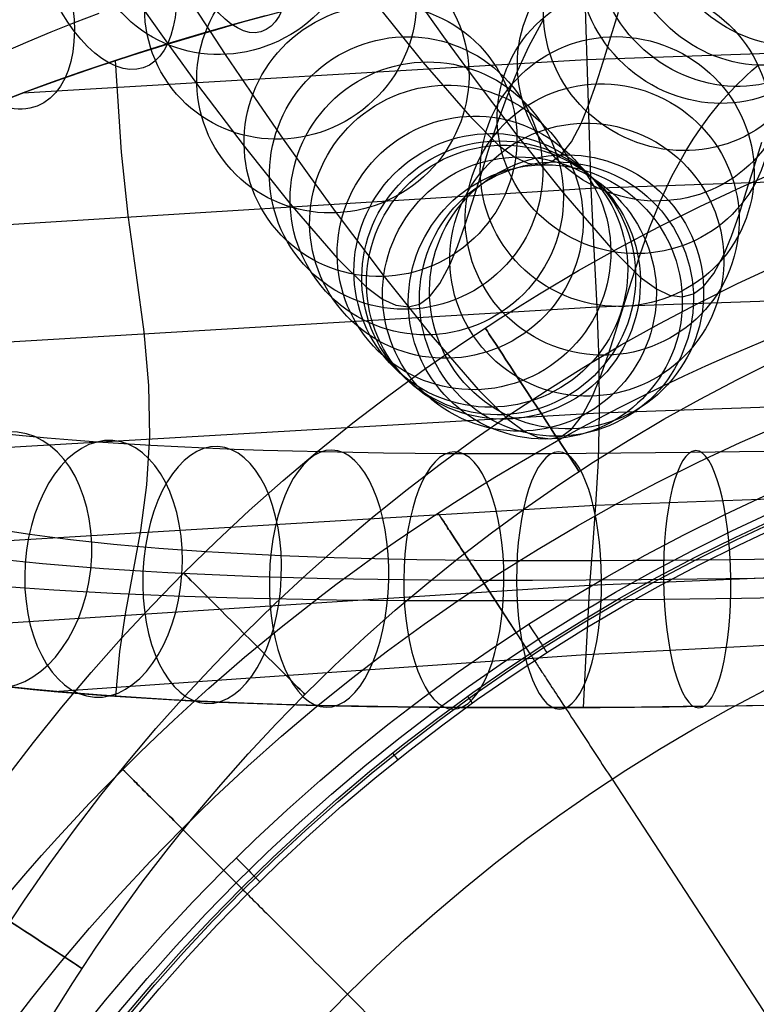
# Model space of a CAD drawing. Extents: x 66.1 to 118.8, y -25.4 to 29.7.
# Tile 14 of 29: x 72.9 to 81.5, y 11.1 to 22.6. Entities that reach past the tile are written whole.
import ezdxf

# ---------------------------------------------------------------- set-up
doc = ezdxf.new("R2010")
doc.units = 0
for name, color, linetype in [('LAYER_02', 110, 'CONTINUOUS'), ('LAYER_05', 157, 'CONTINUOUS'), ('LAYER_06', 254, 'CONTINUOUS'), ('PREDEFINITO', 7, 'CONTINUOUS')]:
    doc.layers.add(name, color=color, linetype=linetype)

msp = doc.modelspace()

# ---------------------------------------------------------------- linework, layer by layer
at = {"layer": 'LAYER_02'}
for p, q in [((74.969, 22.739, 11.233), (75.329, 22.193, 13.414)), ((77.096, 22.772, 27.842), (77.632, 22.102, 33.284)), ((77.558, 22.846, 17.991), (77.875, 22.399, 20.302)), ((74.387, 22.701, 18.393), (74.701, 22.259, 20.68)), ((79.826, 22.398, 67.963), (79.915, 22.684, 69.39)), ((78.871, 22.291, 74.986), (79.039, 22.598, 76.122)), ((77.875, 22.399, 20.302), (78.172, 21.991, 22.623)), ((79.736, 22.107, 66.358), (79.826, 22.398, 67.963)), ((78.735, 21.999, 73.855), (78.871, 22.291, 74.986)), ((74.701, 22.259, 20.68), (74.995, 21.855, 22.977)), ((75.329, 22.193, 13.414), (75.676, 21.679, 15.644)), ((77.632, 22.102, 33.284), (78.18, 21.471, 39.811)), ((79.653, 21.848, 64.748), (79.736, 22.107, 66.358)), ((81.47, 22.004, 79.389), (81.542, 22.066, 79.582)), ((78.172, 21.991, 22.623), (78.73, 21.252, 27.474)), ((78.607, 21.681, 72.563), (78.735, 21.999, 73.855)), ((81.275, 21.819, 78.805), (81.402, 21.942, 79.196)), ((81.402, 21.942, 79.196), (81.47, 22.004, 79.389)), ((74.995, 21.855, 22.977), (75.548, 21.123, 27.783)), ((79.565, 21.599, 62.954), (79.653, 21.848, 64.748)), ((81.181, 21.719, 78.485), (81.275, 21.819, 78.805)), ((81.094, 21.621, 78.163), (81.181, 21.719, 78.485)), ((75.676, 21.679, 15.644), (76.003, 21.205, 17.883)), ((78.5, 21.381, 71.274), (78.607, 21.681, 72.563)), ((79.479, 21.388, 61.156), (79.565, 21.599, 62.954)), ((80.98, 21.48, 77.693), (81.094, 21.621, 78.163)), ((80.877, 21.341, 77.22), (80.98, 21.48, 77.693)), ((78.18, 21.471, 39.811), (78.52, 21.132, 44.446)), ((78.395, 21.064, 69.811), (78.5, 21.381, 71.274)), ((79.365, 21.173, 58.808), (79.479, 21.388, 61.156)), ((78.73, 21.252, 27.474), (79.272, 20.575, 32.979)), ((80.785, 21.205, 76.744), (80.877, 21.341, 77.22)), ((76.003, 21.205, 17.883), (76.322, 20.756, 20.209)), ((78.52, 21.132, 44.446), (78.705, 20.996, 47.187)), ((79.246, 21.022, 56.455), (79.365, 21.173, 58.808)), ((80.702, 21.071, 76.265), (80.785, 21.205, 76.744)), ((81.496, 20.882, 68.147), (81.585, 21.17, 69.587)), ((75.548, 21.123, 27.783), (76.086, 20.451, 33.244)), ((78.304, 20.77, 68.347), (78.395, 21.064, 69.811)), ((79.13, 20.938, 54.274), (79.246, 21.022, 56.455)), ((80.538, 20.771, 75.159), (80.702, 21.071, 76.265)), ((78.705, 20.996, 47.187), (78.858, 20.925, 49.592)), ((78.858, 20.925, 49.592), (79.002, 20.906, 51.997)), ((79.002, 20.906, 51.997), (79.13, 20.938, 54.274)), ((81.404, 20.588, 66.522), (81.496, 20.882, 68.147)), ((76.322, 20.756, 20.209), (76.621, 20.345, 22.542)), ((78.212, 20.473, 66.704), (78.304, 20.77, 68.347)), ((80.404, 20.484, 74.047), (80.538, 20.771, 75.159)), ((79.272, 20.575, 32.979), (79.825, 19.937, 39.567)), ((81.32, 20.325, 64.888), (81.404, 20.588, 66.522)), ((76.086, 20.451, 33.244), (76.635, 19.817, 39.794)), ((78.127, 20.208, 65.058), (78.212, 20.473, 66.704)), ((80.277, 20.169, 72.765), (80.404, 20.484, 74.047)), ((76.621, 20.345, 22.542), (77.182, 19.603, 27.416)), ((81.231, 20.071, 63.065), (81.32, 20.325, 64.888)), ((78.037, 19.953, 63.227), (78.127, 20.208, 65.058)), ((80.17, 19.869, 71.478), (80.277, 20.169, 72.765)), ((81.143, 19.857, 61.235), (81.231, 20.071, 63.065)), ((77.949, 19.739, 61.394), (78.037, 19.953, 63.227)), ((79.825, 19.937, 39.567), (80.168, 19.596, 44.247)), ((80.065, 19.55, 70.008), (80.17, 19.869, 71.478)), ((76.635, 19.817, 39.794), (76.977, 19.477, 44.453)), ((81.027, 19.637, 58.845), (81.143, 19.857, 61.235)), ((77.833, 19.519, 59.004), (77.949, 19.739, 61.394)), ((80.906, 19.484, 56.448), (81.027, 19.637, 58.845)), ((77.182, 19.603, 27.416), (77.726, 18.923, 32.939)), ((79.973, 19.254, 68.531), (80.065, 19.55, 70.008)), ((80.168, 19.596, 44.247), (80.356, 19.457, 47.026)), ((76.977, 19.477, 44.453), (77.164, 19.339, 47.221)), ((77.712, 19.366, 56.611), (77.833, 19.519, 59.004)), ((80.356, 19.457, 47.026), (80.511, 19.386, 49.467)), ((80.788, 19.399, 54.226), (80.906, 19.484, 56.448)), ((77.164, 19.339, 47.221), (77.319, 19.268, 49.653)), ((77.595, 19.281, 54.396), (77.712, 19.366, 56.611)), ((80.511, 19.386, 49.467), (80.657, 19.366, 51.909)), ((80.657, 19.366, 51.909), (80.788, 19.399, 54.226)), ((77.319, 19.268, 49.653), (77.465, 19.248, 52.087)), ((77.465, 19.248, 52.087), (77.595, 19.281, 54.396)), ((79.88, 18.953, 66.867), (79.973, 19.254, 68.531)), ((79.794, 18.685, 65.198), (79.88, 18.953, 66.867)), ((77.726, 18.923, 32.939), (78.28, 18.283, 39.549)), ((79.702, 18.426, 63.338), (79.794, 18.685, 65.198)), ((79.613, 18.207, 61.473), (79.702, 18.426, 63.338)), ((78.28, 18.283, 39.549), (78.626, 17.94, 44.254)), ((79.495, 17.984, 59.04), (79.613, 18.207, 61.473)), ((78.626, 17.94, 44.254), (78.815, 17.8, 47.06)), ((79.372, 17.828, 56.604), (79.495, 17.984, 59.04)), ((78.815, 17.8, 47.06), (78.972, 17.728, 49.527)), ((79.252, 17.741, 54.348), (79.372, 17.828, 56.604)), ((78.972, 17.728, 49.527), (79.12, 17.708, 51.999)), ((79.12, 17.708, 51.999), (79.252, 17.741, 54.348))]:
    msp.add_line(p, q, dxfattribs=at)
at = {"layer": 'LAYER_02', "extrusion": (0.155741, -0.239083, 0.958428)}
msp.add_circle((76.06, -16.387, 17.005), 1.598, dxfattribs=at)
at = {"layer": 'LAYER_02', "extrusion": (0.565605, 0.263702, 0.781379)}
msp.add_circle((-12.874, -15.829, 116.38), 1.597, dxfattribs=at)
at = {"layer": 'LAYER_02', "extrusion": (0.481295, 0.274937, 0.832325)}
msp.add_circle((-19.837, -24.645, 113.105), 1.597, dxfattribs=at)
at = {"layer": 'LAYER_02', "extrusion": (0.148068, -0.221948, 0.963751)}
msp.add_circle((75.826, -17.562, 19.156), 1.598, dxfattribs=at)
at = {"layer": 'LAYER_02', "extrusion": (0.402434, 0.279957, 0.871591)}
msp.add_circle((-27.121, -31.208, 109.158), 1.597, dxfattribs=at)
at = {"layer": 'LAYER_02', "extrusion": (0.331923, 0.279928, 0.900815)}
msp.add_circle((-34.468, -35.427, 104.931), 1.597, dxfattribs=at)
at = {"layer": 'LAYER_02', "extrusion": (0.27103, 0.2761, 0.922123)}
msp.add_circle((-41.575, -37.488, 100.72), 1.597, dxfattribs=at)
at = {"layer": 'LAYER_02', "extrusion": (0.231203, 0.271319, 0.934308)}
msp.add_circle((-46.635, -37.846, 97.644), 1.598, dxfattribs=at)
at = {"layer": 'LAYER_02', "extrusion": (0.132152, -0.188687, 0.973105)}
msp.add_circle((75.293, -20.069, 23.445), 1.599, dxfattribs=at)
at = {"layer": 'LAYER_02', "extrusion": (0.151251, 0.25409, 0.955281)}
msp.add_circle((-57.706, -35.523, 90.415), 1.598, dxfattribs=at)
at = {"layer": 'LAYER_02', "extrusion": (0.101035, 0.233636, 0.967061)}
msp.add_circle((-64.98, -31.638, 84.517), 1.598, dxfattribs=at)
at = {"layer": 'LAYER_02', "extrusion": (0.116197, -0.157725, 0.980623)}
msp.add_circle((74.661, -22.769, 27.799), 1.599, dxfattribs=at)
at = {"layer": 'LAYER_02', "extrusion": (0.071919, 0.210779, 0.974885)}
msp.add_circle((-68.883, -29.144, 79.636), 1.598, dxfattribs=at)
at = {"layer": 'LAYER_02', "extrusion": (0.100893, -0.129867, 0.986385)}
msp.add_circle((73.915, -25.634, 32.284), 1.599, dxfattribs=at)
at = {"layer": 'LAYER_02', "extrusion": (0.092648, -0.115461, 0.988982)}
msp.add_circle((73.421, -27.356, 34.986), 1.6, dxfattribs=at)
at = {"layer": 'LAYER_02', "extrusion": (0.05544, 0.179925, 0.982117)}
msp.add_circle((-70.225, -29.805, 75.203), 1.599, dxfattribs=at)
at = {"layer": 'LAYER_02', "extrusion": (0.086441, -0.104669, 0.990743)}
msp.add_circle((72.957, -28.841, 37.373), 1.6, dxfattribs=at)
at = {"layer": 'LAYER_02', "extrusion": (0.080929, -0.094646, 0.992216)}
msp.add_circle((72.367, -30.526, 39.817), 1.6, dxfattribs=at)
at = {"layer": 'LAYER_02', "extrusion": (0.047517, 0.14264, 0.988633)}
msp.add_circle((-69.233, -34.151, 70.913), 1.599, dxfattribs=at)
at = {"layer": 'LAYER_02', "extrusion": (0.073685, -0.079448, 0.994112)}
msp.add_circle((70.875, -34.096, 43.632), 1.6, dxfattribs=at)
at = {"layer": 'LAYER_02', "extrusion": (0.045765, 0.100911, 0.993842)}
msp.add_circle((-64.267, -43.778, 66.575), 1.6, dxfattribs=at)
at = {"layer": 'LAYER_02', "extrusion": (0.069569, -0.068684, 0.99521)}
msp.add_circle((69.1, -37.652, 46.183), 1.6, dxfattribs=at)
at = {"layer": 'LAYER_02', "extrusion": (0.067668, -0.062631, 0.99574)}
msp.add_circle((67.709, -40.113, 47.472), 1.6, dxfattribs=at)
at = {"layer": 'LAYER_02', "extrusion": (0.066515, -0.057682, 0.996117)}
msp.add_circle((66.238, -42.476, 48.277), 1.6, dxfattribs=at)
at = {"layer": 'LAYER_02', "extrusion": (0.062455, -0.037364, 0.997348)}
msp.add_circle((57.081, -54.047, 51.192), 1.6, dxfattribs=at)
at = {"layer": 'LAYER_02', "extrusion": (0.052305, 0.024994, 0.998318)}
msp.add_circle((-16.694, -76.508, 58.845), 1.6, dxfattribs=at)
at = {"layer": 'LAYER_02', "extrusion": (0.049369, 0.048281, 0.997613)}
msp.add_circle((-41.565, -66.211, 61.248), 1.6, dxfattribs=at)
at = {"layer": 'LAYER_02', "extrusion": (0.05557, 0.002798, 0.998451)}
msp.add_circle((15.306, -76.915, 56.365), 1.6, dxfattribs=at)
at = {"layer": 'LAYER_05'}
for p, q in [((72.969, 16.274, 58.677), (72.745, 16.297, 58.883)), ((73.198, 16.252, 58.475), (72.969, 16.274, 58.677)), ((73.431, 16.231, 58.277), (73.198, 16.252, 58.475)), ((73.668, 16.212, 58.083), (73.431, 16.231, 58.277)), ((73.909, 16.194, 57.893), (73.668, 16.212, 58.083)), ((74.155, 16.177, 57.707), (73.909, 16.194, 57.893)), ((74.404, 16.161, 57.524), (74.155, 16.177, 57.707)), ((74.658, 16.147, 57.346), (74.404, 16.161, 57.524)), ((74.915, 16.134, 57.172), (74.658, 16.147, 57.346)), ((75.176, 16.122, 57.001), (74.915, 16.134, 57.172)), ((75.441, 16.111, 56.835), (75.176, 16.122, 57.001)), ((75.71, 16.101, 56.673), (75.441, 16.111, 56.835)), ((75.983, 16.093, 56.515), (75.71, 16.101, 56.673)), ((76.539, 16.078, 56.211), (75.983, 16.093, 56.515)), ((77.11, 16.068, 55.924), (76.539, 16.078, 56.211)), ((81.498, 16.081, 54.383), (80.832, 16.072, 54.553)), ((82.177, 16.092, 54.228), (81.498, 16.081, 54.383)), ((77.696, 16.061, 55.653), (77.11, 16.068, 55.924)), ((78.296, 16.057, 55.399), (77.696, 16.061, 55.653)), ((78.91, 16.057, 55.163), (78.296, 16.057, 55.399)), ((79.537, 16.06, 54.943), (78.91, 16.057, 55.163)), ((80.178, 16.065, 54.74), (79.537, 16.06, 54.943)), ((80.832, 16.072, 54.553), (80.178, 16.065, 54.74))]:
    msp.add_line(p, q, dxfattribs=at)
at = {"layer": 'LAYER_06'}
for centre, radius in [((90.4, 0.587, 34.673), 22), ((90.4, 0.587, 35.673), 21), ((90.4, 0.587, 33.673), 21), ((90.4, 0.587, 34.673), 20)]:
    msp.add_circle(centre, radius, dxfattribs=at)
at = {"layer": 'LAYER_06', "extrusion": (0.836996, 0.54721, 0)}
msp.add_circle((-27.976, 34.673, 75.986), 1, dxfattribs=at)
at = {"layer": 'LAYER_06', "extrusion": (0.70711, 0.707104, 0)}
msp.add_circle((-42.507, 34.673, 64.338), 1, dxfattribs=at)
at = {"layer": 'LAYER_06', "extrusion": (0.547211, 0.836995, 0)}
msp.add_circle((-54.343, 34.673, 49.959), 1, dxfattribs=at)
at = {"layer": 'PREDEFINITO'}
for p, q in [((79.503, 23.471, 85.386), (79.591, 20.631, 78.337)), ((73.855, 22.669, 80.682), (73.568, 22.559, 80.467)), ((75.793, 22.643, 84.031), (75.411, 22.537, 83.846)), ((75.534, 22.572, 83.906), (75.983, 22.694, 84.119)), ((73.568, 22.559, 80.467), (73.293, 22.45, 80.25)), ((75.411, 22.537, 83.846), (75.044, 22.431, 83.657)), ((75.097, 22.446, 83.685), (75.534, 22.572, 83.906)), ((73.293, 22.45, 80.25), (73.027, 22.339, 80.026)), ((74.667, 22.317, 83.453), (75.097, 22.446, 83.685)), ((75.044, 22.431, 83.657), (74.68, 22.322, 83.461)), ((73.027, 22.339, 80.026), (72.767, 22.227, 79.797)), ((74.243, 22.184, 83.21), (74.667, 22.317, 83.453)), ((74.68, 22.322, 83.461), (74.322, 22.21, 83.256)), ((79.543, 22.135, 82.148), (84.983, 22.318, 81.948)), ((73.828, 22.047, 82.955), (74.243, 22.184, 83.21)), ((74.322, 22.21, 83.256), (73.969, 22.095, 83.044)), ((72.97, 21.743, 82.373), (79.543, 22.135, 82.148)), ((73.421, 21.906, 82.689), (73.828, 22.047, 82.955)), ((73.969, 22.095, 83.044), (73.63, 21.98, 82.828)), ((74.046, 22.12, 83.091), (74.116, 21.053, 80.405)), ((73.63, 21.98, 82.828), (73.298, 21.863, 82.605)), ((73.298, 21.863, 82.605), (72.971, 21.743, 82.373)), ((73.023, 21.762, 82.411), (73.421, 21.906, 82.689)), ((72.635, 21.614, 82.122), (73.023, 21.762, 82.411)), ((72.971, 21.743, 82.373), (72.65, 21.62, 82.133)), ((74.116, 21.053, 80.405), (74.194, 20.318, 78.464)), ((79.591, 20.631, 78.337), (84.997, 20.829, 78.221)), ((69.473, 20.004, 78.584), (79.591, 20.631, 78.337)), ((79.591, 20.631, 78.337), (79.626, 19.922, 76.414)), ((74.194, 20.318, 78.464), (74.291, 19.62, 76.522)), ((79.626, 19.922, 76.414), (79.661, 19.248, 74.482)), ((74.291, 19.62, 76.522), (74.38, 18.959, 74.577)), ((79.661, 19.248, 74.482), (85.012, 19.44, 74.414)), ((68.018, 18.558, 74.715), (79.661, 19.248, 74.482)), ((79.661, 19.248, 74.482), (79.684, 18.612, 72.541)), ((74.38, 18.959, 74.577), (74.434, 18.332, 72.626)), ((79.684, 18.612, 72.541), (79.69, 18.014, 70.589)), ((74.434, 18.332, 72.626), (74.446, 17.736, 70.667)), ((79.69, 18.014, 70.589), (85.018, 18.2, 70.536)), ((67.703, 17.317, 70.785), (79.69, 18.014, 70.589)), ((79.69, 18.014, 70.589), (79.676, 17.455, 68.625)), ((72.685, 17.777, 58.648), (72.965, 17.748, 58.393)), ((72.965, 17.748, 58.393), (73.25, 17.722, 58.144)), ((73.25, 17.722, 58.144), (73.542, 17.697, 57.902)), ((73.542, 17.697, 57.902), (73.84, 17.675, 57.667)), ((74.446, 17.736, 70.667), (74.412, 17.173, 68.699)), ((73.84, 17.675, 57.667), (74.147, 17.654, 57.435)), ((74.147, 17.654, 57.435), (74.459, 17.635, 57.21)), ((74.459, 17.635, 57.21), (74.776, 17.619, 56.992)), ((74.776, 17.619, 56.992), (75.099, 17.604, 56.78)), ((75.099, 17.604, 56.78), (75.432, 17.59, 56.573)), ((75.432, 17.59, 56.573), (75.769, 17.579, 56.372)), ((75.769, 17.579, 56.372), (76.111, 17.568, 56.179)), ((76.111, 17.568, 56.179), (76.457, 17.56, 55.993)), ((76.457, 17.56, 55.993), (76.815, 17.553, 55.81)), ((76.815, 17.553, 55.81), (77.176, 17.547, 55.635)), ((77.176, 17.547, 55.635), (77.542, 17.543, 55.467)), ((77.542, 17.543, 55.467), (77.911, 17.54, 55.307)), ((77.911, 17.54, 55.307), (78.521, 17.539, 55.06)), ((78.521, 17.539, 55.06), (79.139, 17.54, 54.833)), ((79.139, 17.54, 54.833), (79.539, 17.542, 54.697)), ((79.539, 17.542, 54.697), (79.942, 17.545, 54.569)), ((79.676, 17.455, 68.625), (79.647, 16.934, 66.649)), ((79.942, 17.545, 54.569), (80.347, 17.549, 54.448)), ((80.347, 17.549, 54.448), (80.754, 17.554, 54.334)), ((80.754, 17.554, 54.334), (81.612, 17.566, 54.118)), ((74.412, 17.173, 68.699), (74.342, 16.64, 66.719)), ((79.647, 16.934, 66.649), (85.007, 17.133, 66.606)), ((68.294, 16.252, 66.802), (79.647, 16.934, 66.649)), ((79.647, 16.934, 66.649), (79.61, 16.45, 64.66)), ((77.811, 16.842, 45.708), (77.811, 16.843, 45.673)), ((77.811, 16.843, 45.673), (77.811, 16.843, 43.673)), ((77.811, 16.843, 43.673), (77.811, 16.842, 43.638)), ((77.812, 16.841, 45.742), (77.811, 16.842, 45.708)), ((77.811, 16.842, 43.638), (77.812, 16.841, 43.604)), ((77.813, 16.839, 45.777), (77.812, 16.841, 45.742)), ((77.812, 16.841, 43.604), (77.813, 16.839, 43.57)), ((77.816, 16.836, 45.811), (77.813, 16.839, 45.777)), ((77.813, 16.839, 43.57), (77.816, 16.836, 43.535)), ((77.818, 16.832, 45.845), (77.816, 16.836, 45.811)), ((77.816, 16.836, 43.535), (77.818, 16.832, 43.501)), ((77.822, 16.826, 45.879), (77.818, 16.832, 45.845)), ((77.818, 16.832, 43.501), (77.822, 16.826, 43.467)), ((77.826, 16.82, 45.913), (77.822, 16.826, 45.879)), ((77.822, 16.826, 43.467), (77.826, 16.82, 43.433)), ((77.831, 16.813, 45.946), (77.826, 16.82, 45.913)), ((77.826, 16.82, 43.433), (77.831, 16.813, 43.4)), ((77.836, 16.805, 45.979), (77.831, 16.813, 45.946)), ((77.831, 16.813, 43.4), (77.836, 16.805, 43.367)), ((77.842, 16.796, 46.012), (77.836, 16.805, 45.979)), ((77.836, 16.805, 43.367), (77.842, 16.796, 43.334)), ((77.848, 16.786, 46.044), (77.842, 16.796, 46.012)), ((77.842, 16.796, 43.334), (77.848, 16.786, 43.302)), ((77.856, 16.775, 46.076), (77.848, 16.786, 46.044)), ((77.848, 16.786, 43.302), (77.856, 16.775, 43.27)), ((77.863, 16.763, 46.108), (77.856, 16.775, 46.076)), ((77.856, 16.775, 43.27), (77.863, 16.763, 43.238)), ((77.872, 16.75, 46.139), (77.863, 16.763, 46.108)), ((77.863, 16.763, 43.238), (77.872, 16.75, 43.207)), ((77.881, 16.736, 46.169), (77.872, 16.75, 46.139)), ((77.872, 16.75, 43.207), (77.881, 16.736, 43.177)), ((77.89, 16.721, 46.199), (77.881, 16.736, 46.169)), ((77.881, 16.736, 43.177), (77.89, 16.721, 43.147)), ((77.9, 16.706, 46.228), (77.89, 16.721, 46.199)), ((77.89, 16.721, 43.147), (77.9, 16.706, 43.118)), ((77.911, 16.69, 46.257), (77.9, 16.706, 46.228)), ((77.9, 16.706, 43.118), (77.911, 16.69, 43.089)), ((77.922, 16.672, 46.284), (77.911, 16.69, 46.257)), ((77.911, 16.69, 43.089), (77.922, 16.672, 43.062)), ((77.934, 16.654, 46.311), (77.922, 16.672, 46.284)), ((77.922, 16.672, 43.062), (77.934, 16.654, 43.035)), ((77.946, 16.636, 46.338), (77.934, 16.654, 46.311)), ((77.934, 16.654, 43.035), (77.946, 16.636, 43.008)), ((72.82, 16.634, 60.935), (73.048, 16.599, 60.683)), ((73.048, 16.599, 60.683), (73.282, 16.567, 60.435)), ((73.282, 16.567, 60.435), (73.523, 16.537, 60.193)), ((73.523, 16.537, 60.193), (73.771, 16.509, 59.956)), ((74.342, 16.64, 66.719), (74.162, 15.668, 62.714)), ((77.959, 16.616, 46.363), (77.946, 16.636, 46.338)), ((77.946, 16.636, 43.008), (77.959, 16.616, 42.983)), ((77.972, 16.596, 46.388), (77.959, 16.616, 46.363)), ((77.959, 16.616, 42.983), (77.972, 16.596, 42.958)), ((77.986, 16.575, 46.412), (77.972, 16.596, 46.388)), ((77.972, 16.596, 42.958), (77.986, 16.575, 42.934)), ((78, 16.553, 46.435), (77.986, 16.575, 46.412)), ((77.986, 16.575, 42.934), (78, 16.553, 42.911)), ((78.015, 16.531, 46.457), (78, 16.553, 46.435)), ((78, 16.553, 42.911), (78.015, 16.531, 42.889)), ((73.771, 16.509, 59.956), (74.026, 16.482, 59.723)), ((74.026, 16.482, 59.723), (74.287, 16.458, 59.496)), ((74.287, 16.458, 59.496), (74.554, 16.435, 59.275)), ((74.554, 16.435, 59.275), (74.827, 16.415, 59.059)), ((78.03, 16.508, 46.478), (78.015, 16.531, 46.457)), ((78.015, 16.531, 42.889), (78.03, 16.508, 42.868)), ((78.045, 16.485, 46.498), (78.03, 16.508, 46.478)), ((78.03, 16.508, 42.868), (78.045, 16.485, 42.848)), ((78.061, 16.461, 46.517), (78.045, 16.485, 46.498)), ((78.045, 16.485, 42.848), (78.061, 16.461, 42.829)), ((78.077, 16.436, 46.535), (78.061, 16.461, 46.517)), ((78.061, 16.461, 42.829), (78.077, 16.436, 42.811)), ((78.093, 16.411, 46.552), (78.077, 16.436, 46.535)), ((78.077, 16.436, 42.811), (78.093, 16.411, 42.794)), ((79.61, 16.45, 64.66), (79.575, 16.001, 62.657)), ((74.827, 16.415, 59.059), (75.108, 16.396, 58.847)), ((75.108, 16.396, 58.847), (75.394, 16.379, 58.64)), ((75.394, 16.379, 58.64), (75.686, 16.363, 58.44)), ((75.686, 16.363, 58.44), (75.982, 16.35, 58.246)), ((75.982, 16.35, 58.246), (76.288, 16.337, 58.055)), ((76.288, 16.337, 58.055), (76.598, 16.327, 57.871)), ((76.598, 16.327, 57.871), (76.912, 16.317, 57.693)), ((76.912, 16.317, 57.693), (77.231, 16.309, 57.522)), ((77.231, 16.309, 57.522), (77.561, 16.303, 57.353)), ((78.11, 16.385, 46.568), (78.093, 16.411, 46.552)), ((78.093, 16.411, 42.794), (78.11, 16.385, 42.778)), ((78.127, 16.359, 46.583), (78.11, 16.385, 46.568)), ((78.11, 16.385, 42.778), (78.127, 16.359, 42.763)), ((78.144, 16.333, 46.597), (78.127, 16.359, 46.583)), ((78.127, 16.359, 42.763), (78.144, 16.333, 42.749)), ((78.162, 16.306, 46.61), (78.144, 16.333, 46.597)), ((78.144, 16.333, 42.749), (78.162, 16.306, 42.736)), ((78.18, 16.279, 46.621), (78.162, 16.306, 46.61)), ((78.162, 16.306, 42.736), (78.18, 16.279, 42.725)), ((81.216, 16.304, 55.985), (82.021, 16.315, 55.782)), ((77.561, 16.303, 57.353), (77.894, 16.298, 57.192)), ((77.894, 16.298, 57.192), (78.232, 16.294, 57.037)), ((78.198, 16.251, 46.632), (78.18, 16.279, 46.621)), ((78.18, 16.279, 42.725), (78.198, 16.251, 42.714)), ((78.216, 16.223, 46.641), (78.198, 16.251, 46.632)), ((78.198, 16.251, 42.714), (78.216, 16.223, 42.705)), ((78.234, 16.195, 46.649), (78.216, 16.223, 46.641)), ((78.216, 16.223, 42.705), (78.234, 16.195, 42.697)), ((78.232, 16.294, 57.037), (78.573, 16.291, 56.888)), ((78.253, 16.167, 46.656), (78.234, 16.195, 46.649)), ((78.234, 16.195, 42.697), (78.253, 16.167, 42.69)), ((78.573, 16.291, 56.888), (79.137, 16.29, 56.66)), ((79.137, 16.29, 56.66), (79.71, 16.291, 56.45)), ((79.575, 16.001, 62.657), (84.991, 16.234, 62.65)), ((79.71, 16.291, 56.45), (80.082, 16.293, 56.323)), ((80.082, 16.293, 56.323), (80.457, 16.296, 56.204)), ((80.457, 16.296, 56.204), (80.835, 16.3, 56.091)), ((80.835, 16.3, 56.091), (81.216, 16.304, 55.985)), ((78.271, 16.138, 46.662), (78.253, 16.167, 46.656)), ((78.253, 16.167, 42.69), (78.271, 16.138, 42.684)), ((78.29, 16.11, 46.667), (78.271, 16.138, 46.662)), ((78.271, 16.138, 42.684), (78.29, 16.11, 42.68)), ((78.309, 16.081, 46.67), (78.29, 16.11, 46.667)), ((78.29, 16.11, 42.68), (78.309, 16.081, 42.676)), ((78.328, 16.052, 46.672), (78.309, 16.081, 46.67)), ((78.309, 16.081, 42.676), (78.328, 16.052, 42.674)), ((69.926, 15.378, 62.766), (79.575, 16.001, 62.657)), ((72.664, 15.997, 56.986), (72.992, 15.972, 56.727)), ((72.992, 15.972, 56.727), (73.329, 15.95, 56.473)), ((78.347, 16.023, 46.673), (78.328, 16.052, 46.672)), ((78.328, 16.052, 42.674), (78.347, 16.023, 42.673)), ((78.722, 15.45, 46.673), (78.347, 16.023, 46.673)), ((78.347, 16.023, 42.673), (78.882, 15.204, 42.673)), ((79.575, 16.001, 62.657), (79.535, 15.196, 58.631)), ((80.249, 16.025, 46.373), (80.249, 16.025, 46.273)), ((73.329, 15.95, 56.473), (73.671, 15.929, 56.226)), ((73.671, 15.929, 56.226), (74.018, 15.911, 55.988)), ((74.018, 15.911, 55.988), (74.37, 15.894, 55.757)), ((74.37, 15.894, 55.757), (74.733, 15.88, 55.531)), ((74.733, 15.88, 55.531), (75.1, 15.867, 55.312)), ((75.1, 15.867, 55.312), (75.471, 15.856, 55.102)), ((75.471, 15.856, 55.102), (75.847, 15.847, 54.901)), ((75.847, 15.847, 54.901), (76.234, 15.839, 54.703)), ((80.448, 15.84, 53.122), (81.351, 15.853, 52.894)), ((81.351, 15.853, 52.894), (82.256, 15.867, 52.697)), ((76.234, 15.839, 54.703), (76.625, 15.833, 54.514)), ((76.625, 15.833, 54.514), (77.019, 15.829, 54.333)), ((77.019, 15.829, 54.333), (77.416, 15.826, 54.16)), ((77.416, 15.826, 54.16), (78.071, 15.824, 53.895)), ((78.071, 15.824, 53.895), (78.733, 15.825, 53.652)), ((78.733, 15.825, 53.652), (79.159, 15.828, 53.507)), ((79.159, 15.828, 53.507), (79.588, 15.831, 53.371)), ((79.588, 15.831, 53.371), (80.017, 15.835, 53.243)), ((80.017, 15.835, 53.243), (80.448, 15.84, 53.122)), ((74.162, 15.668, 62.714), (74.097, 15.229, 60.682)), ((79.535, 15.196, 58.631), (84.977, 15.474, 58.7)), ((73.332, 14.764, 58.645), (79.535, 15.196, 58.631)), ((74.097, 15.229, 60.682), (74.047, 14.707, 58.067)), ((78.882, 15.204, 46.273), (78.882, 15.204, 46.52)), ((78.882, 15.204, 46.52), (78.883, 15.203, 46.562)), ((78.883, 15.203, 46.562), (78.883, 15.202, 46.604)), ((78.883, 15.202, 46.604), (78.885, 15.201, 46.646)), ((78.885, 15.201, 46.646), (78.886, 15.198, 46.688)), ((78.886, 15.198, 46.688), (78.889, 15.195, 46.731)), ((78.889, 15.195, 46.731), (78.891, 15.19, 46.773)), ((78.891, 15.19, 46.773), (78.895, 15.185, 46.816)), ((78.895, 15.185, 46.816), (78.898, 15.18, 46.859)), ((78.898, 15.18, 46.859), (78.903, 15.173, 46.902)), ((78.903, 15.173, 46.902), (78.908, 15.166, 46.946)), ((78.908, 15.166, 46.946), (78.913, 15.157, 46.989)), ((78.913, 15.157, 46.989), (78.919, 15.148, 47.032)), ((79.535, 15.196, 58.631), (79.503, 14.577, 55.2)), ((78.919, 15.148, 47.032), (78.925, 15.138, 47.075)), ((78.925, 15.138, 47.075), (78.933, 15.127, 47.118)), ((78.933, 15.127, 47.118), (78.94, 15.115, 47.162)), ((78.94, 15.115, 47.162), (78.949, 15.103, 47.204)), ((78.949, 15.103, 47.204), (78.957, 15.089, 47.247)), ((78.957, 15.089, 47.247), (78.967, 15.075, 47.29)), ((78.967, 15.075, 47.29), (78.977, 15.06, 47.332)), ((78.977, 15.06, 47.332), (78.987, 15.044, 47.374)), ((78.987, 15.044, 47.374), (78.998, 15.027, 47.416)), ((78.998, 15.027, 47.416), (79.01, 15.009, 47.457)), ((79.01, 15.009, 47.457), (79.022, 14.99, 47.498)), ((79.022, 14.99, 47.498), (79.035, 14.971, 47.539)), ((79.035, 14.971, 47.539), (79.048, 14.95, 47.579)), ((79.048, 14.95, 47.579), (79.062, 14.929, 47.618)), ((79.062, 14.929, 47.618), (79.077, 14.907, 47.657)), ((73.107, 14.786, 58.842), (72.734, 14.825, 59.184)), ((72.804, 14.817, 59.118), (73.089, 14.787, 58.858)), ((78.321, 14.823, 46.373), (78.321, 14.823, 46.273)), ((79.077, 14.907, 47.657), (79.091, 14.884, 47.696)), ((79.091, 14.884, 47.696), (79.107, 14.861, 47.734)), ((79.107, 14.861, 47.734), (79.123, 14.836, 47.771)), ((79.123, 14.836, 47.771), (79.139, 14.811, 47.807)), ((73.089, 14.787, 58.858), (73.38, 14.76, 58.605)), ((73.491, 14.75, 58.511), (73.107, 14.786, 58.842)), ((73.38, 14.76, 58.605), (73.676, 14.735, 58.359)), ((73.885, 14.719, 58.192), (73.491, 14.75, 58.511)), ((73.676, 14.735, 58.359), (73.979, 14.712, 58.119)), ((74.288, 14.691, 57.885), (73.885, 14.719, 58.192)), ((73.979, 14.712, 58.119), (74.29, 14.691, 57.884)), ((79.139, 14.811, 47.807), (79.156, 14.786, 47.843)), ((79.156, 14.786, 47.843), (79.173, 14.759, 47.878)), ((79.173, 14.759, 47.878), (79.191, 14.732, 47.912)), ((79.191, 14.732, 47.912), (79.209, 14.704, 47.946)), ((79.209, 14.704, 47.946), (79.228, 14.676, 47.979)), ((74.701, 14.667, 57.59), (74.288, 14.691, 57.885)), ((74.29, 14.691, 57.884), (74.606, 14.673, 57.656)), ((74.606, 14.673, 57.656), (74.927, 14.656, 57.436)), ((75.122, 14.646, 57.307), (74.701, 14.667, 57.59)), ((74.927, 14.656, 57.436), (75.253, 14.64, 57.222)), ((75.55, 14.628, 57.037), (75.122, 14.646, 57.307)), ((75.253, 14.64, 57.222), (75.589, 14.627, 57.013)), ((75.987, 14.613, 56.778), (75.55, 14.628, 57.037)), ((75.589, 14.627, 57.013), (75.929, 14.615, 56.811)), ((75.929, 14.615, 56.811), (76.273, 14.605, 56.616)), ((76.432, 14.601, 56.53), (75.987, 14.613, 56.778)), ((76.273, 14.605, 56.616), (76.621, 14.596, 56.429)), ((76.882, 14.591, 56.295), (76.432, 14.601, 56.53)), ((76.621, 14.596, 56.429), (76.98, 14.589, 56.246)), ((77.339, 14.584, 56.072), (76.882, 14.591, 56.295)), ((76.98, 14.589, 56.246), (77.342, 14.584, 56.07)), ((77.803, 14.579, 55.86), (77.339, 14.584, 56.072)), ((77.342, 14.584, 56.07), (77.708, 14.58, 55.902)), ((79.228, 14.676, 47.979), (79.247, 14.647, 48.01)), ((79.247, 14.647, 48.01), (79.266, 14.617, 48.041)), ((79.266, 14.617, 48.041), (79.286, 14.587, 48.071)), ((79.286, 14.587, 48.071), (79.306, 14.556, 48.101)), ((80.103, 14.582, 55.006), (80.505, 14.586, 54.886)), ((80.668, 14.587, 54.839), (80.182, 14.582, 54.981)), ((80.505, 14.586, 54.886), (80.91, 14.59, 54.773)), ((81.159, 14.593, 54.707), (80.668, 14.587, 54.839)), ((80.91, 14.59, 54.773), (81.76, 14.602, 54.558)), ((81.653, 14.6, 54.583), (81.159, 14.593, 54.707)), ((77.708, 14.58, 55.902), (78.078, 14.577, 55.742)), ((78.272, 14.576, 55.66), (77.803, 14.579, 55.86)), ((78.078, 14.577, 55.742), (78.687, 14.575, 55.495)), ((78.745, 14.575, 55.473), (78.272, 14.576, 55.66)), ((78.687, 14.575, 55.495), (79.304, 14.576, 55.268)), ((79.22, 14.576, 55.298), (78.745, 14.575, 55.473)), ((79.699, 14.578, 55.134), (79.22, 14.576, 55.298)), ((79.304, 14.576, 55.268), (79.702, 14.578, 55.133)), ((79.306, 14.556, 48.101), (79.326, 14.525, 48.129)), ((79.326, 14.525, 48.129), (79.347, 14.493, 48.156)), ((79.347, 14.493, 48.156), (79.368, 14.461, 48.182)), ((80.182, 14.582, 54.981), (79.699, 14.578, 55.134)), ((79.702, 14.578, 55.133), (80.103, 14.582, 55.006)), ((79.368, 14.461, 48.182), (79.389, 14.429, 48.208)), ((79.389, 14.429, 48.208), (79.411, 14.396, 48.232)), ((79.411, 14.396, 48.232), (79.433, 14.362, 48.255)), ((79.433, 14.362, 48.255), (79.455, 14.329, 48.278)), ((79.455, 14.329, 48.278), (79.477, 14.295, 48.299)), ((79.477, 14.295, 48.299), (79.499, 14.261, 48.32)), ((79.499, 14.261, 48.32), (79.521, 14.227, 48.339)), ((79.521, 14.227, 48.339), (79.544, 14.192, 48.357)), ((79.544, 14.192, 48.357), (79.567, 14.158, 48.374)), ((79.567, 14.158, 48.374), (79.589, 14.123, 48.391)), ((79.589, 14.123, 48.391), (79.612, 14.088, 48.406)), ((79.612, 14.088, 48.406), (79.635, 14.053, 48.42)), ((79.635, 14.053, 48.42), (79.658, 14.018, 48.433)), ((79.658, 14.018, 48.433), (79.681, 13.983, 48.446)), ((79.681, 13.983, 48.446), (79.704, 13.948, 48.457)), ((79.704, 13.948, 48.457), (79.726, 13.913, 48.467)), ((79.726, 13.913, 48.467), (79.749, 13.878, 48.477)), ((74.133, 13.854, 45.708), (74.133, 13.855, 45.673)), ((74.133, 13.855, 45.673), (74.133, 13.855, 43.673)), ((74.133, 13.855, 43.673), (74.133, 13.854, 43.638)), ((74.134, 13.853, 45.742), (74.133, 13.854, 45.708)), ((74.133, 13.854, 43.638), (74.134, 13.853, 43.604)), ((74.136, 13.851, 45.777), (74.134, 13.853, 45.742)), ((74.134, 13.853, 43.604), (74.136, 13.851, 43.57)), ((74.138, 13.849, 45.811), (74.136, 13.851, 45.777)), ((74.136, 13.851, 43.57), (74.138, 13.849, 43.535)), ((74.142, 13.845, 45.845), (74.138, 13.849, 45.811)), ((74.138, 13.849, 43.535), (74.142, 13.845, 43.501)), ((74.146, 13.841, 45.879), (74.142, 13.845, 45.845)), ((74.142, 13.845, 43.501), (74.146, 13.841, 43.467)), ((74.152, 13.836, 45.913), (74.146, 13.841, 45.879)), ((74.146, 13.841, 43.467), (74.152, 13.836, 43.433)), ((74.158, 13.829, 45.946), (74.152, 13.836, 45.913)), ((74.152, 13.836, 43.433), (74.158, 13.829, 43.4)), ((74.165, 13.823, 45.979), (74.158, 13.829, 45.946)), ((74.158, 13.829, 43.4), (74.165, 13.823, 43.367)), ((74.172, 13.815, 46.012), (74.165, 13.823, 45.979)), ((74.165, 13.823, 43.367), (74.172, 13.815, 43.334)), ((74.181, 13.806, 46.044), (74.172, 13.815, 46.012)), ((74.172, 13.815, 43.334), (74.181, 13.806, 43.302)), ((74.19, 13.797, 46.076), (74.181, 13.806, 46.044)), ((74.181, 13.806, 43.302), (74.19, 13.797, 43.27)), ((74.2, 13.787, 46.108), (74.19, 13.797, 46.076)), ((74.19, 13.797, 43.27), (74.2, 13.787, 43.238)), ((74.211, 13.776, 46.139), (74.2, 13.787, 46.108)), ((74.2, 13.787, 43.238), (74.211, 13.776, 43.207)), ((79.749, 13.878, 48.477), (79.772, 13.843, 48.485)), ((79.772, 13.843, 48.485), (79.795, 13.809, 48.492)), ((79.795, 13.809, 48.492), (79.817, 13.774, 48.499)), ((74.223, 13.764, 46.169), (74.211, 13.776, 46.139)), ((74.211, 13.776, 43.207), (74.223, 13.764, 43.177)), ((74.235, 13.752, 46.199), (74.223, 13.764, 46.169)), ((74.223, 13.764, 43.177), (74.235, 13.752, 43.147)), ((74.248, 13.739, 46.228), (74.235, 13.752, 46.199)), ((74.235, 13.752, 43.147), (74.248, 13.739, 43.118)), ((74.262, 13.725, 46.257), (74.248, 13.739, 46.228)), ((74.248, 13.739, 43.118), (74.262, 13.725, 43.089)), ((74.276, 13.711, 46.284), (74.262, 13.725, 46.257)), ((74.262, 13.725, 43.089), (74.276, 13.711, 43.062)), ((74.292, 13.696, 46.311), (74.276, 13.711, 46.284)), ((74.276, 13.711, 43.062), (74.292, 13.696, 43.035)), ((74.307, 13.68, 46.338), (74.292, 13.696, 46.311)), ((74.292, 13.696, 43.035), (74.307, 13.68, 43.008)), ((74.324, 13.663, 46.363), (74.307, 13.68, 46.338)), ((74.307, 13.68, 43.008), (74.324, 13.663, 42.983)), ((79.817, 13.774, 48.499), (79.84, 13.74, 48.505)), ((79.84, 13.74, 48.505), (82.47, 9.717, 49.032)), ((74.341, 13.646, 46.388), (74.324, 13.663, 46.363)), ((74.324, 13.663, 42.983), (74.341, 13.646, 42.958)), ((74.359, 13.629, 46.412), (74.341, 13.646, 46.388)), ((74.341, 13.646, 42.958), (74.359, 13.629, 42.934)), ((74.377, 13.61, 46.435), (74.359, 13.629, 46.412)), ((74.359, 13.629, 42.934), (74.377, 13.61, 42.911)), ((74.396, 13.591, 46.457), (74.377, 13.61, 46.435)), ((74.377, 13.61, 42.911), (74.396, 13.591, 42.889)), ((74.415, 13.572, 46.478), (74.396, 13.591, 46.457)), ((74.396, 13.591, 42.889), (74.415, 13.572, 42.868)), ((74.435, 13.552, 46.498), (74.415, 13.572, 46.478)), ((74.415, 13.572, 42.868), (74.435, 13.552, 42.848)), ((74.455, 13.532, 46.517), (74.435, 13.552, 46.498)), ((74.435, 13.552, 42.848), (74.455, 13.532, 42.829)), ((74.476, 13.511, 46.535), (74.455, 13.532, 46.517)), ((74.455, 13.532, 42.829), (74.476, 13.511, 42.811)), ((74.497, 13.49, 46.552), (74.476, 13.511, 46.535)), ((74.476, 13.511, 42.811), (74.497, 13.49, 42.794)), ((74.519, 13.468, 46.568), (74.497, 13.49, 46.552)), ((74.497, 13.49, 42.794), (74.519, 13.468, 42.778)), ((74.541, 13.446, 46.583), (74.519, 13.468, 46.568)), ((74.519, 13.468, 42.778), (74.541, 13.446, 42.763)), ((74.563, 13.424, 46.597), (74.541, 13.446, 46.583)), ((74.541, 13.446, 42.763), (74.563, 13.424, 42.749)), ((74.586, 13.401, 46.61), (74.563, 13.424, 46.597)), ((74.563, 13.424, 42.749), (74.586, 13.401, 42.736)), ((74.609, 13.378, 46.621), (74.586, 13.401, 46.61)), ((74.586, 13.401, 42.736), (74.609, 13.378, 42.725)), ((74.632, 13.355, 46.632), (74.609, 13.378, 46.621)), ((74.609, 13.378, 42.725), (74.632, 13.355, 42.714)), ((74.656, 13.331, 46.641), (74.632, 13.355, 46.632)), ((74.632, 13.355, 42.714), (74.656, 13.331, 42.705)), ((74.68, 13.308, 46.649), (74.656, 13.331, 46.641)), ((74.656, 13.331, 42.705), (74.68, 13.308, 42.697)), ((76.507, 13.398, 46.373), (76.507, 13.398, 46.273)), ((74.704, 13.284, 46.656), (74.68, 13.308, 46.649)), ((74.68, 13.308, 42.697), (74.704, 13.284, 42.69)), ((74.728, 13.26, 46.662), (74.704, 13.284, 46.656)), ((74.704, 13.284, 42.69), (74.728, 13.26, 42.684)), ((74.752, 13.235, 46.667), (74.728, 13.26, 46.662)), ((74.728, 13.26, 42.684), (74.752, 13.235, 42.68)), ((74.776, 13.211, 46.67), (74.752, 13.235, 46.667)), ((74.752, 13.235, 42.68), (74.776, 13.211, 42.676)), ((74.8, 13.187, 46.672), (74.776, 13.211, 46.67)), ((74.776, 13.211, 42.676), (74.8, 13.187, 42.674)), ((74.825, 13.162, 46.673), (74.8, 13.187, 46.672)), ((74.8, 13.187, 42.674), (74.825, 13.162, 42.673)), ((75.309, 12.678, 46.673), (74.825, 13.162, 46.673)), ((74.825, 13.162, 42.673), (75.517, 12.47, 42.673)), ((75.517, 12.47, 46.273), (75.517, 12.47, 46.52)), ((75.517, 12.47, 46.52), (75.518, 12.469, 46.589)), ((75.518, 12.469, 46.589), (75.52, 12.467, 46.658)), ((75.52, 12.467, 46.658), (75.525, 12.463, 46.726)), ((75.525, 12.463, 46.726), (75.53, 12.457, 46.795)), ((75.53, 12.457, 46.795), (75.538, 12.449, 46.863)), ((75.538, 12.449, 46.863), (75.547, 12.44, 46.93)), ((75.547, 12.44, 46.93), (75.558, 12.429, 46.997)), ((75.558, 12.429, 46.997), (75.57, 12.417, 47.064)), ((75.57, 12.417, 47.064), (75.584, 12.403, 47.13)), ((75.584, 12.403, 47.13), (75.6, 12.387, 47.195)), ((75.6, 12.387, 47.195), (75.617, 12.37, 47.259)), ((75.617, 12.37, 47.259), (75.636, 12.351, 47.323)), ((75.636, 12.351, 47.323), (75.656, 12.331, 47.385)), ((75.656, 12.331, 47.385), (75.678, 12.309, 47.447)), ((75.678, 12.309, 47.447), (75.701, 12.286, 47.507)), ((75.701, 12.286, 47.507), (75.726, 12.261, 47.567)), ((75.726, 12.261, 47.567), (75.752, 12.235, 47.625)), ((75.752, 12.235, 47.625), (75.78, 12.207, 47.681)), ((75.78, 12.207, 47.681), (75.809, 12.178, 47.737)), ((75.809, 12.178, 47.737), (75.839, 12.148, 47.791)), ((75.839, 12.148, 47.791), (75.871, 12.117, 47.843)), ((75.871, 12.117, 47.843), (75.903, 12.084, 47.894)), ((75.903, 12.084, 47.894), (75.937, 12.05, 47.943)), ((75.937, 12.05, 47.943), (75.973, 12.015, 47.991)), ((75.973, 12.015, 47.991), (76.009, 11.978, 48.036)), ((76.009, 11.978, 48.036), (76.046, 11.941, 48.08)), ((76.046, 11.941, 48.08), (76.085, 11.902, 48.122)), ((76.085, 11.902, 48.122), (76.124, 11.863, 48.163)), ((76.124, 11.863, 48.163), (76.165, 11.823, 48.201)), ((74.861, 11.783, 46.373), (74.861, 11.783, 46.273)), ((76.165, 11.823, 48.201), (76.206, 11.781, 48.237)), ((76.206, 11.781, 48.237), (76.248, 11.739, 48.272)), ((76.248, 11.739, 48.272), (76.291, 11.696, 48.304)), ((76.291, 11.696, 48.304), (76.335, 11.652, 48.334)), ((76.335, 11.652, 48.334), (76.379, 11.608, 48.362)), ((76.379, 11.608, 48.362), (76.425, 11.563, 48.388)), ((76.425, 11.563, 48.388), (76.47, 11.517, 48.411)), ((76.47, 11.517, 48.411), (76.516, 11.471, 48.432)), ((76.516, 11.471, 48.432), (76.563, 11.424, 48.451)), ((76.563, 11.424, 48.451), (76.61, 11.377, 48.468)), ((76.61, 11.377, 48.468), (76.658, 11.329, 48.483)), ((76.658, 11.329, 48.483), (76.706, 11.281, 48.495)), ((76.706, 11.281, 48.495), (76.754, 11.233, 48.505)), ((76.754, 11.233, 48.505), (80.154, 7.834, 49.032))]:
    msp.add_line(p, q, dxfattribs=at)
at = {"layer": 'PREDEFINITO', "extrusion": (0.867406, 0.245605, 0.432765)}
msp.add_circle((2.471, 40.839, 107.233), 1.5, dxfattribs=at)
at = {"layer": 'PREDEFINITO', "extrusion": (0.818235, 0.271905, 0.506516)}
msp.add_circle((-1.042, 31.8, 108.595), 1.5, dxfattribs=at)
at = {"layer": 'PREDEFINITO', "extrusion": (0.757067, 0.295214, 0.582836)}
msp.add_circle((-4.955, 21.958, 109.254), 1.5, dxfattribs=at)
at = {"layer": 'PREDEFINITO'}
for centre, radius in [((90.4, -2.413, 45.673), 23.005), ((90.4, -2.413, 43.673), 23.005), ((90.4, -2.413, 46.673), 22.026), ((90.4, -2.413, 42.673), 22.026), ((90.4, -2.413, 46.673), 21.341), ((90.4, -2.413, 46.673), 21.341), ((90.4, -2.413, 46.585), 21.134), ((90.4, -2.413, 42.673), 21.048), ((90.4, -2.413, 46.373), 21.048), ((90.4, -2.413, 46.373), 21.048), ((90.4, -2.413, 46.273), 21.048), ((90.4, -2.413, 46.273), 21.048), ((90.4, -2.413, 46.273), 21.048), ((90.4, -2.413, 46.52), 21.048), ((90.4, -2.413, 46.202), 21.019), ((90.4, -2.413, 46.173), 20.95), ((90.4, -2.413, 46.173), 20.95), ((90.4, -2.413, 48.505), 19.298)]:
    msp.add_circle(centre, radius, dxfattribs=at)
at = {"layer": 'PREDEFINITO', "extrusion": (0.728266, -0.079047, -0.680721)}
msp.add_circle((24.051, 91.167, 11.606), 1.5, dxfattribs=at)
at = {"layer": 'PREDEFINITO', "extrusion": (0.789817, -0.056294, -0.610754)}
msp.add_circle((21.407, 90.164, 22.105), 1.5, dxfattribs=at)
at = {"layer": 'PREDEFINITO', "extrusion": (0.841899, -0.036526, -0.538398)}
msp.add_circle((19.365, 88.095, 32.012), 1.5, dxfattribs=at)
at = {"layer": 'PREDEFINITO', "extrusion": (0.88549, -0.019518, -0.464249)}
msp.add_circle((17.761, 85.146, 41.365), 1.5, dxfattribs=at)
at = {"layer": 'PREDEFINITO', "extrusion": (0.965245, 0.012021, -0.26107)}
msp.add_circle((15.064, 73.815, 63.974), 1.5, dxfattribs=at)
at = {"layer": 'PREDEFINITO', "extrusion": (0.920979, -0.005325, -0.389576)}
msp.add_circle((16.509, 81.485, 50.115), 1.5, dxfattribs=at)
at = {"layer": 'PREDEFINITO', "extrusion": (0.943842, 0.003964, -0.330373)}
msp.add_circle((15.725, 78.154, 56.649), 1.5, dxfattribs=at)
at = {"layer": 'PREDEFINITO', "extrusion": (0.841491, 0.540271, -2.11676e-11)}
msp.add_arc((-29.526, 46.376, 74.767), 0.297, 90.6157, 180.6027, dxfattribs=at)
at = {"layer": 'PREDEFINITO', "extrusion": (0.841488, 0.540275, 1.42869e-08)}
msp.add_arc((-29.923, 46.272, 74.767), 0.099, 270.6156, 0.6026, dxfattribs=at)
at = {"layer": 'PREDEFINITO', "extrusion": (0.813395, 0.581712, -1.70578e-08)}
msp.add_arc((-33.601, 46.272, 72.127), 0.099, 270.616, 0.603, dxfattribs=at)
at = {"layer": 'PREDEFINITO', "extrusion": (0.781978, 0.623306, -2.47714e-09)}
msp.add_arc((-37.285, 46.272, 69.187), 0.099, 270.6158, 0.6028, dxfattribs=at)
at = {"layer": 'PREDEFINITO', "extrusion": (0.713916, 0.700231, 1.31137e-11)}
msp.add_arc((-43.679, 46.376, 62.849), 0.297, 90.6157, 180.6027, dxfattribs=at)
at = {"layer": 'PREDEFINITO', "extrusion": (0.713921, 0.700226, -2.12311e-08)}
msp.add_arc((-44.074, 46.272, 62.849), 0.099, 270.6157, 0.6027, dxfattribs=at)

doc.saveas('drawing.dxf')
